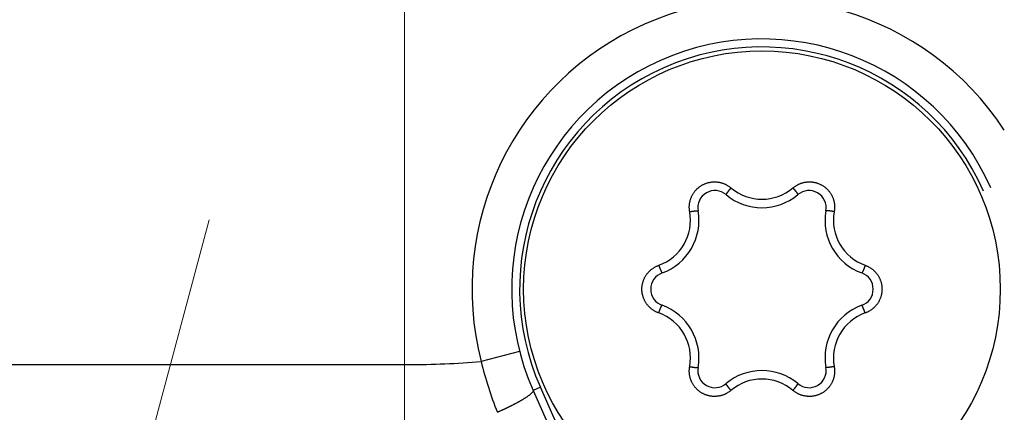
# Model space of a CAD drawing. Header units: millimetres. Extents: x 0 to 1300, y 0 to 891.
# Tile 26 of 141: x 594 to 607, y 267 to 272. Entities that reach past the tile are written whole.
import ezdxf

# ---------------------------------------------------------------- set-up
doc = ezdxf.new("R2010")
doc.units = ezdxf.units.MM
doc.header["$LTSCALE"] = 0.545669
doc.linetypes.add('CENTER', pattern=[50.8, 31.75, -6.35, 6.35, -6.35])
doc.layers.add('NoLayerName_001', color=7, linetype='Continuous')
doc.layers.add('NoLayerName_008', color=7, linetype='Continuous')

# ---------------------------------------------------------------- blocks, each defined once
blk = doc.blocks.new('DIM_0002')
at = {"color": 3, "linetype": 'Continuous', "lineweight": 13}
blk.add_arc((55.593, 56.597), 55.593, 345, 255, dxfattribs=at)

msp = doc.modelspace()

# ---------------------------------------------------------------- linework, layer by layer
at = {"layer": 'NoLayerName_001', "color": 4, "linetype": 'CENTER', "lineweight": 13}
msp.add_line((599.10164849, 300.95751471), (599.10164849, 250.86344254), dxfattribs=at)
at = {"layer": 'NoLayerName_001', "color": 2, "linetype": 'CENTER', "lineweight": 13}
msp.add_line((599.10164849, 284.83674478), (599.10164849, 257.05185674), dxfattribs=at)
at = {"layer": 'NoLayerName_001', "color": 60, "linetype": 'CENTER', "lineweight": 13}
msp.add_line((592.15887493, 252.51005266), (600.28916259, 282.85269931), dxfattribs=at)
at = {"layer": 'NoLayerName_001', "color": 60, "linetype": 'Continuous', "lineweight": 25}
for p, q in [((600.55152211, 267.58392527), (600.06737506, 267.45901875)), ((600.81280947, 267.13597727), (600.72137213, 267.09549009)), ((601.62501412, 265.3016724), (600.81280947, 267.13597727)), ((600.72137213, 267.09549009), (601.53357677, 265.26118522))]:
    msp.add_line(p, q, dxfattribs=at)
msp.add_circle((603.60164849, 268.37083634), 3, dxfattribs=at)
for centre, radius, start, end in [((599.15164849, 278.42083634), 14, 270, 90), ((603.60164849, 268.37083634), 3.64998976, 33.299742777, 194.466448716), ((603.60164849, 268.37083634), 3.15, 23.883095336, 203.883095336), ((603.60164849, 268.37083634), 3.04999923, 23.883095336, 203.883095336), ((603.01001329, 269.39557857), 0.2167296, 49.806134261, 190.193865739), ((603.60187979, 270.10576172), 0.60281503, 229.673131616, 310.326114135), ((604.19328369, 269.39557857), 0.2167296, 349.806134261, 130.193865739), ((603.60164849, 270.09583634), 0.7, 229.806134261, 310.193865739), ((602.09967966, 269.23799845), 0.60218715, 289.652894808, 10.347105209), ((602.10775467, 269.23333634), 0.7, 289.806134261, 10.193865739), ((605.09554231, 269.23333634), 0.7, 169.806134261, 250.193865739), ((605.10361757, 269.23799859), 0.60218749, 169.652912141, 250.347087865), ((602.41837809, 268.37083634), 0.2167296, 109.806134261, 250.193865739), ((604.78491889, 268.37083634), 0.2167296, 289.806134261, 70.193865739), ((602.10775467, 267.50833634), 0.7, 349.806134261, 70.193865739), ((605.09554231, 267.50833634), 0.7, 109.806134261, 190.193865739), ((602.09967931, 267.50367403), 0.60218749, 349.652919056, 70.34708095), ((605.10361723, 267.50367429), 0.60218715, 109.652887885, 190.347112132), ((599.15164849, 278.42083634), 11, 270, 274.77527807), ((604.43683369, 268.50018443), 4.49179192, 193.402652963, 201.971231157), ((603.01001329, 267.34609412), 0.2167296, 169.806134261, 310.193865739), ((604.19328369, 267.34609412), 0.2167296, 229.806134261, 10.193865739), ((603.60164849, 266.64583634), 0.7, 49.806134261, 130.193865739), ((603.60141719, 266.63591096), 0.60281503, 49.673131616, 130.326114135)]:
    msp.add_arc(centre, radius, start, end, dxfattribs=at)
for points, knots in [([(602.69209347, 269.3461615), (602.69129032, 269.35130042), (602.68949785, 269.36156094), (602.6879177, 269.37712013), (602.68699951, 269.39274563), (602.68686569, 269.40841325), (602.68748673, 269.42407374), (602.6888735, 269.43968483), (602.69102797, 269.45520368), (602.69394302, 269.47059166), (602.69760729, 269.48581349), (602.70201068, 269.50083466), (602.70714289, 269.51562065), (602.7129934, 269.53013705), (602.71955268, 269.54434842), (602.72680474, 269.55822105), (602.73472826, 269.57172338), (602.74330298, 269.5848231), (602.7525084, 269.59748797), (602.76232393, 269.60968584), (602.77272966, 269.62138394), (602.78370257, 269.63255157), (602.79521192, 269.64316564), (602.80722836, 269.65320222), (602.81972226, 269.66263762), (602.83266405, 269.67144807), (602.84602421, 269.67960978), (602.85977277, 269.6870988), (602.87387393, 269.69390124), (602.88829235, 269.70000332), (602.90299266, 269.70539127), (602.91793953, 269.71005119), (602.93309756, 269.71396955), (602.94843137, 269.71713127), (602.96390281, 269.71953194), (602.97947367, 269.72117134), (602.99510553, 269.72204554), (603.01076153, 269.72216156), (603.02639882, 269.72148603), (603.04199736, 269.72013612), (603.05230122, 269.71849072), (603.05746477, 269.71776123)], [0, 0, 0, 0, 0.01560390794, 0.03123476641, 0.04688561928, 0.06254921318, 0.07821836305, 0.0938863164, 0.10954769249, 0.12520241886, 0.14085234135, 0.15649894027, 0.17214356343, 0.18778767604, 0.20343305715, 0.21908071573, 0.23473025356, 0.25038088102, 0.26603173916, 0.28168218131, 0.29733205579, 0.31298187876, 0.3286320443, 0.34428244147, 0.35993271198, 0.37558252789, 0.39123186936, 0.4068812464, 0.42253113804, 0.43818148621, 0.45383193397, 0.46948210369, 0.48513187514, 0.50078164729, 0.51643197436, 0.53208275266, 0.5477333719, 0.5633829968, 0.57903084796, 0.59467652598, 0.61032100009, 0.61032100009, 0.61032100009, 0.61032100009]), ([(603.05746477, 269.71776123), (603.06258652, 269.71677951), (603.0728684, 269.71499896), (603.08806594, 269.71122968), (603.1030848, 269.70681351), (603.11786818, 269.70163982), (603.13238555, 269.69574796), (603.14659829, 269.68914256), (603.16047088, 269.68184946), (603.17397223, 269.67389892), (603.18704517, 269.66529053), (603.19973001, 269.65614252), (603.20772057, 269.64946086), (603.21176978, 269.64619622)], [0, 0, 0, 0, 0.01564495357, 0.03129178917, 0.04694183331, 0.0625965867, 0.07825795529, 0.0939259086, 0.10959512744, 0.12525889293, 0.14090999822, 0.15654111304, 0.17214514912, 0.17214514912, 0.17214514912, 0.17214514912]), ([(603.9915273, 269.64619654), (603.99557587, 269.64946185), (604.00356476, 269.65614522), (604.01624924, 269.66529333), (604.0293225, 269.67390085), (604.04282477, 269.68184971), (604.05669843, 269.68914103), (604.07091218, 269.69574443), (604.08542974, 269.70163694), (604.10021407, 269.70680539), (604.11522897, 269.71124201), (604.13043952, 269.71493834), (604.14581069, 269.71788607), (604.16130744, 269.72007716), (604.17689437, 269.7215022), (604.19253431, 269.72215805), (604.20818931, 269.7220474), (604.22382126, 269.72117162), (604.239392, 269.71953235), (604.2548634, 269.71713132), (604.27019714, 269.7139694), (604.2853551, 269.71005101), (604.30030189, 269.70539121), (604.31500209, 269.70000345), (604.32942037, 269.69390158), (604.34352136, 269.6870993), (604.35726967, 269.6796103), (604.37062955, 269.67144851), (604.38357104, 269.66263792), (604.39606462, 269.65320234), (604.40808071, 269.64316553), (604.41958967, 269.6325512), (604.43056214, 269.62138327), (604.44096741, 269.60968488), (604.45078241, 269.59748676), (604.45998782, 269.5848219), (604.46856088, 269.57172157), (604.4764892, 269.55822122), (604.48372232, 269.54434125), (604.49035165, 269.53015757), (604.49407765, 269.52041141), (604.49602722, 269.51557489)], [0, 0, 0, 0, 0.01560377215, 0.03123454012, 0.04688539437, 0.06254909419, 0.07821843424, 0.09388660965, 0.10954815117, 0.12520294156, 0.14085285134, 0.1564993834, 0.17214390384, 0.18778789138, 0.20343313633, 0.21908066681, 0.23473008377, 0.25038059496, 0.26603134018, 0.28168167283, 0.29733144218, 0.31298116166, 0.32863121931, 0.34428149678, 0.3599316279, 0.37558127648, 0.39123041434, 0.40687955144, 0.42252919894, 0.43817932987, 0.45382960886, 0.4694796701, 0.48512939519, 0.50077917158, 0.51642951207, 0.53208026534, 0.54773078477, 0.56338021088, 0.5790277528, 0.59467301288, 0.61031701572, 0.61031701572, 0.61031701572, 0.61031701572]), ([(603.21176964, 269.64619668), (603.21093919, 269.64521827), (603.20927615, 269.64326325), (603.2067944, 269.64031984), (603.20432032, 269.63736999), (603.20185528, 269.63441258), (603.19939893, 269.63144798), (603.19695132, 269.62847618), (603.19451274, 269.62549698), (603.19208359, 269.62251007), (603.18966423, 269.61951516), (603.18765659, 269.6170125), (603.18605576, 269.61500608), (603.18485783, 269.61349908), (603.18366269, 269.61198984), (603.18247044, 269.61047833), (603.18128117, 269.6089645), (603.18009498, 269.60744831), (603.17891196, 269.60592972), (603.1777322, 269.60440868), (603.1765558, 269.60288516), (603.17538285, 269.6013591), (603.17421342, 269.59983045), (603.17304777, 269.59829899), (603.17188614, 269.59676444), (603.17072879, 269.59522655), (603.16957595, 269.59368506), (603.16842789, 269.59213971), (603.16728483, 269.59059023), (603.16614705, 269.58903637), (603.16501481, 269.58747796), (603.16388871, 269.58591483), (603.16276958, 269.58434682), (603.16165825, 269.58277387), (603.1605556, 269.58119589), (603.15946242, 269.57961284), (603.1583797, 269.57802449), (603.1573073, 269.57643069), (603.15624937, 269.5748275), (603.15520554, 269.57321291), (603.15453243, 269.57212118), (603.15419261, 269.57157658)], [0, 0, 0, 0, 0.003849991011, 0.0077000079, 0.011550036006, 0.01540006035, 0.019250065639, 0.023100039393, 0.026949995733, 0.030799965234, 0.034649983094, 0.03850008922, 0.040425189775, 0.042350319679, 0.044275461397, 0.046200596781, 0.048125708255, 0.050050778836, 0.051975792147, 0.053900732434, 0.055825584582, 0.057750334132, 0.059674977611, 0.061599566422, 0.063524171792, 0.065448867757, 0.067373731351, 0.069298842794, 0.071224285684, 0.073150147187, 0.07507649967, 0.077003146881, 0.07892969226, 0.080855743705, 0.082780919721, 0.084704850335, 0.086627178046, 0.088547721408, 0.090467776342, 0.092389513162, 0.094315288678, 0.094315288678, 0.094315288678, 0.094315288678]), ([(603.9915273, 269.64619654), (603.99235777, 269.64521812), (603.99402084, 269.64326307), (603.99650263, 269.64031962), (603.99897676, 269.63736973), (604.00144185, 269.63441227), (604.00389825, 269.63144762), (604.0063459, 269.62847577), (604.00878453, 269.62549653), (604.01121373, 269.62250958), (604.01363313, 269.61951462), (604.01564081, 269.61701192), (604.01724167, 269.61500547), (604.01843962, 269.61349845), (604.01963478, 269.61198919), (604.02082706, 269.61047765), (604.02201635, 269.6089638), (604.02320256, 269.60744759), (604.02438561, 269.60592897), (604.02556539, 269.60440791), (604.02674181, 269.60288437), (604.02791478, 269.60135828), (604.02908423, 269.59982961), (604.03024991, 269.59829812), (604.03141156, 269.59676355), (604.03256893, 269.59522564), (604.03372179, 269.59368413), (604.03486988, 269.59213875), (604.03601295, 269.59058925), (604.03715076, 269.58903536), (604.03828302, 269.58747693), (604.03940914, 269.58591377), (604.0405283, 269.58434574), (604.04163964, 269.58277276), (604.04274232, 269.58119476), (604.04383552, 269.57961169), (604.04491826, 269.57802331), (604.04599068, 269.57642949), (604.04704864, 269.57482628), (604.04809249, 269.57321166), (604.04876562, 269.57211992), (604.04910544, 269.57157531)], [0, 0, 0, 0, 0.003850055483, 0.007700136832, 0.011550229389, 0.01540031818, 0.019250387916, 0.023100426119, 0.026950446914, 0.030800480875, 0.0346505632, 0.038500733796, 0.040425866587, 0.042351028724, 0.044276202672, 0.04620137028, 0.048126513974, 0.050051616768, 0.051976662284, 0.053901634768, 0.055826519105, 0.057751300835, 0.059675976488, 0.061600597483, 0.06352523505, 0.065449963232, 0.067374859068, 0.069300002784, 0.071225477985, 0.07315137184, 0.07507775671, 0.077004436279, 0.078931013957, 0.080857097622, 0.08278230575, 0.084706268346, 0.086628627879, 0.08854920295, 0.090469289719, 0.092391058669, 0.094316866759, 0.094316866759, 0.094316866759, 0.094316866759]), ([(603.15419261, 269.57157658), (603.1538608, 269.57102448), (603.15318738, 269.56992228), (603.15222683, 269.56824137), (603.15129073, 269.56654051), (603.15052829, 269.56480098), (603.14957941, 269.56305914), (603.1498592, 269.56176177), (603.14988543, 269.56113084)], [0, 0, 0, 0, 0.001932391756, 0.003873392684, 0.005813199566, 0.007735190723, 0.009629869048, 0.011524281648, 0.011524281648, 0.011524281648, 0.011524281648]), ([(604.04910544, 269.57157531), (604.04943726, 269.57102321), (604.0501107, 269.56992098), (604.05107127, 269.56824005), (604.05200739, 269.56653916), (604.05276985, 269.56479961), (604.05371876, 269.56305775), (604.05343898, 269.56176036), (604.05341276, 269.56112942)], [0, 0, 0, 0, 0.001932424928, 0.003873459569, 0.00581329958, 0.007735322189, 0.009630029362, 0.01152447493, 0.01152447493, 0.01152447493, 0.01152447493]), ([(604.49602722, 269.51557489), (604.4977374, 269.51064844), (604.50133535, 269.50085369), (604.50566841, 269.4858075), (604.5093523, 269.47059261), (604.51226304, 269.45520295), (604.51441981, 269.43968465), (604.51580731, 269.42407344), (604.51642956, 269.40841297), (604.51629671, 269.39274532), (604.51537924, 269.37711983), (604.51379947, 269.36156068), (604.51200668, 269.35130029), (604.51120345, 269.34616143)], [0, 0, 0, 0, 0.01564453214, 0.03129106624, 0.04694095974, 0.06259570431, 0.07825715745, 0.09392521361, 0.10959443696, 0.12525804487, 0.14090884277, 0.15653958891, 0.17214336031, 0.17214336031, 0.17214336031, 0.17214336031]), ([(602.69209347, 269.3461615), (602.69335602, 269.34639148), (602.69588064, 269.34685421), (602.69967058, 269.34753177), (602.70346227, 269.34819946), (602.70725599, 269.34885554), (602.71105159, 269.3495005), (602.71484905, 269.35013429), (602.71864841, 269.35075657), (602.72244973, 269.35136683), (602.72625308, 269.3519646), (602.72942427, 269.35245193), (602.7319623, 269.35283509), (602.73386637, 269.35311902), (602.73577098, 269.35339942), (602.73767611, 269.35367619), (602.73958176, 269.35394921), (602.74148792, 269.35421839), (602.74339457, 269.35448362), (602.74530171, 269.35474481), (602.74720932, 269.35500184), (602.7491174, 269.35525461), (602.75102597, 269.35550304), (602.75293509, 269.35574679), (602.75484486, 269.35598552), (602.75675539, 269.35621887), (602.75866677, 269.35644651), (602.76057912, 269.35666809), (602.76249254, 269.35688327), (602.76440712, 269.35709168), (602.76632286, 269.35729303), (602.76823963, 269.35748669), (602.77015713, 269.35767189), (602.77207501, 269.35784785), (602.77399291, 269.35801378), (602.77591046, 269.35816898), (602.77782738, 269.35831247), (602.77974385, 269.35844429), (602.78166122, 269.3585589), (602.78358141, 269.35865558), (602.78486343, 269.35869265), (602.78550498, 269.35871464)], [0, 0, 0, 0, 0.003849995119, 0.007700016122, 0.011550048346, 0.01540007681, 0.01925008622, 0.023100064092, 0.026950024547, 0.030799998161, 0.034650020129, 0.038500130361, 0.040425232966, 0.042350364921, 0.044275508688, 0.046200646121, 0.048125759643, 0.050050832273, 0.051975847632, 0.053900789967, 0.055825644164, 0.057750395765, 0.059675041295, 0.061599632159, 0.063524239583, 0.065448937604, 0.067373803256, 0.069298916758, 0.071224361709, 0.073150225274, 0.075076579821, 0.077003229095, 0.078929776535, 0.08085583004, 0.082781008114, 0.084704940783, 0.086627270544, 0.088547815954, 0.090467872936, 0.092389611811, 0.09431538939, 0.09431538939, 0.09431538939, 0.09431538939]), ([(602.78550498, 269.35871464), (602.78614901, 269.35872595), (602.78744027, 269.35875805), (602.78937625, 269.35874946), (602.7913173, 269.35870971), (602.79320499, 269.35850024), (602.79518792, 269.35845107), (602.79617157, 269.35756008), (602.79670486, 269.3572219)], [0, 0, 0, 0, 0.001932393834, 0.003873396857, 0.005813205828, 0.007735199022, 0.009629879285, 0.011524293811, 0.011524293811, 0.011524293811, 0.011524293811]), ([(604.41779201, 269.35871464), (604.41714798, 269.35872595), (604.41585672, 269.35875805), (604.41392074, 269.35874945), (604.4119797, 269.35870971), (604.410092, 269.35850023), (604.40810908, 269.35845107), (604.40712542, 269.35756008), (604.40659214, 269.3572219)], [0, 0, 0, 0, 0.001932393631, 0.003873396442, 0.005813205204, 0.007735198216, 0.009629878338, 0.011524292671, 0.011524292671, 0.011524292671, 0.011524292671]), ([(604.51120352, 269.3461615), (604.50994096, 269.34639148), (604.50741634, 269.34685421), (604.5036264, 269.34753177), (604.49983471, 269.34819946), (604.496041, 269.34885554), (604.49224539, 269.3495005), (604.48844793, 269.35013429), (604.48464858, 269.35075657), (604.48084726, 269.35136682), (604.47704391, 269.35196459), (604.47387271, 269.35245193), (604.47133469, 269.35283508), (604.46943062, 269.35311902), (604.46752601, 269.35339942), (604.46562087, 269.35367619), (604.46371522, 269.35394921), (604.46180907, 269.35421839), (604.45990242, 269.35448362), (604.45799528, 269.35474481), (604.45608767, 269.35500184), (604.45417959, 269.35525461), (604.45227102, 269.35550304), (604.4503619, 269.35574679), (604.44845213, 269.35598552), (604.4465416, 269.35621887), (604.44463022, 269.35644651), (604.44271787, 269.35666809), (604.44080445, 269.35688327), (604.43888987, 269.35709168), (604.43697413, 269.35729303), (604.43505736, 269.35748669), (604.43313986, 269.35767189), (604.43122198, 269.35784784), (604.42930408, 269.35801378), (604.42738653, 269.35816898), (604.42546961, 269.35831246), (604.42355314, 269.35844429), (604.42163577, 269.3585589), (604.41971558, 269.35865558), (604.41843356, 269.35869265), (604.41779201, 269.35871464)], [0, 0, 0, 0, 0.003849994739, 0.007700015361, 0.011550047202, 0.015400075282, 0.019250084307, 0.023100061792, 0.026950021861, 0.030799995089, 0.034650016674, 0.038500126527, 0.040425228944, 0.042350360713, 0.044275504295, 0.046200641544, 0.048125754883, 0.050050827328, 0.051975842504, 0.053900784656, 0.055825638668, 0.057750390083, 0.059675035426, 0.061599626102, 0.063524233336, 0.065448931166, 0.067373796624, 0.069298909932, 0.071224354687, 0.073150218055, 0.075076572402, 0.077003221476, 0.078929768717, 0.080855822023, 0.082780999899, 0.084704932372, 0.086627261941, 0.088547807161, 0.090467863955, 0.092389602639, 0.094315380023, 0.094315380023, 0.094315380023, 0.094315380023]), ([(602.16308133, 268.57302704), (602.1664928, 268.57697126), (602.17317655, 268.58498446), (602.18404094, 268.59625974), (602.19537606, 268.60705705), (602.20724913, 268.61727203), (602.2196106, 268.62689825), (602.23243716, 268.6359046), (602.24568898, 268.64427283), (602.25932448, 268.65199083), (602.27331567, 268.65900849), (602.28758044, 268.66541969), (602.29736259, 268.66899761), (602.30221462, 268.67087152)], [0, 0, 0, 0, 0.01564464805, 0.03129129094, 0.0469412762, 0.06259608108, 0.07825754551, 0.09392558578, 0.10959481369, 0.12525847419, 0.14090938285, 0.15654029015, 0.17214424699, 0.17214424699, 0.17214424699, 0.17214424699]), ([(602.30221462, 268.67087152), (602.30264672, 268.66966312), (602.3035083, 268.66724537), (602.30481649, 268.66362442), (602.30613409, 268.66000687), (602.30746277, 268.65639337), (602.30880201, 268.65278381), (602.31015187, 268.64917821), (602.31151264, 268.64557674), (602.3128848, 268.64197957), (602.31426879, 268.63838689), (602.31543234, 268.63539689), (602.31636953, 268.63300732), (602.31707567, 268.63121637), (602.31778514, 268.62942673), (602.31849802, 268.62763846), (602.3192144, 268.6258516), (602.31993437, 268.62406624), (602.32065799, 268.62228241), (602.32138537, 268.62050019), (602.32211658, 268.61871963), (602.32285171, 268.6169408), (602.32359085, 268.61516372), (602.32433431, 268.6133885), (602.32508246, 268.61161523), (602.32583563, 268.60984398), (602.32659418, 268.60807486), (602.32735846, 268.60630792), (602.32812882, 268.60454327), (602.32890562, 268.60278098), (602.32968912, 268.60102123), (602.33047978, 268.59926443), (602.33127815, 268.59751123), (602.33208471, 268.59576232), (602.33289995, 268.5940184), (602.33372432, 268.59228015), (602.33455852, 268.59054831), (602.33540259, 268.58882269), (602.33626202, 268.5871049), (602.33713839, 268.58539362), (602.3377473, 268.58426482), (602.33804903, 268.58369823)], [0, 0, 0, 0, 0.003849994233, 0.00770001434, 0.01155004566, 0.015400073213, 0.019250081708, 0.023100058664, 0.0269500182, 0.030799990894, 0.03465001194, 0.038500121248, 0.040425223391, 0.042350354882, 0.044275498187, 0.046200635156, 0.048125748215, 0.050050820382, 0.051975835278, 0.053900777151, 0.055825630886, 0.057750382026, 0.059675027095, 0.061599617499, 0.063524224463, 0.065448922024, 0.067373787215, 0.069298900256, 0.071224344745, 0.073150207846, 0.075076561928, 0.077003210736, 0.078929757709, 0.080855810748, 0.082780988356, 0.084704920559, 0.086627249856, 0.088547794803, 0.090467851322, 0.092389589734, 0.094315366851, 0.094315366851, 0.094315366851, 0.094315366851]), ([(604.90108235, 268.67087152), (604.90065024, 268.66966312), (604.89978867, 268.66724536), (604.89848048, 268.6636244), (604.89716287, 268.66000684), (604.89583419, 268.65639334), (604.89449494, 268.65278376), (604.89314509, 268.64917816), (604.89178432, 268.64557668), (604.89041215, 268.6419795), (604.88902816, 268.63838681), (604.8878646, 268.6353968), (604.88692741, 268.63300723), (604.88622127, 268.63121628), (604.8855118, 268.62942663), (604.88479892, 268.62763835), (604.88408253, 268.6258515), (604.88336257, 268.62406612), (604.88263894, 268.62228229), (604.88191156, 268.62050007), (604.88118035, 268.61871951), (604.88044522, 268.61694067), (604.87970608, 268.61516359), (604.87896262, 268.61338836), (604.87821447, 268.61161509), (604.8774613, 268.60984384), (604.87670275, 268.60807471), (604.87593846, 268.60630777), (604.8751681, 268.60454311), (604.8743913, 268.60278082), (604.8736078, 268.60102106), (604.87281714, 268.59926426), (604.87201877, 268.59751106), (604.87121221, 268.59576214), (604.87039697, 268.59401822), (604.86957259, 268.59227996), (604.86873839, 268.59054812), (604.86789432, 268.58882249), (604.86703489, 268.5871047), (604.86615852, 268.58539341), (604.86554961, 268.58426461), (604.86524788, 268.58369802)], [0, 0, 0, 0, 0.003850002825, 0.007700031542, 0.011550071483, 0.015400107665, 0.019250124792, 0.023100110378, 0.026950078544, 0.030800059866, 0.034650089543, 0.038500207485, 0.040425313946, 0.042350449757, 0.044275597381, 0.046200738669, 0.048125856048, 0.050050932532, 0.051975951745, 0.053900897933, 0.055825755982, 0.057750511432, 0.05967516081, 0.061599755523, 0.063524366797, 0.06544906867, 0.067373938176, 0.069299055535, 0.071224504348, 0.07315037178, 0.075076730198, 0.077003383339, 0.078929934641, 0.080855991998, 0.082781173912, 0.084705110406, 0.086627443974, 0.088547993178, 0.090468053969, 0.092389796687, 0.094315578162, 0.094315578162, 0.094315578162, 0.094315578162]), ([(604.90108235, 268.67087152), (604.90593446, 268.66899782), (604.91571683, 268.66542045), (604.92998169, 268.65900931), (604.9439729, 268.65199144), (604.95760834, 268.64427295), (604.97086018, 268.6359042), (604.98368642, 268.62689704), (604.99604905, 268.61727131), (605.00791805, 268.60705246), (605.01926856, 268.59626792), (605.03007572, 268.5849437), (605.04031477, 268.57310594), (605.04996115, 268.56078094), (605.05898895, 268.54799464), (605.06737682, 268.53477761), (605.07510819, 268.52116416), (605.08216525, 268.50718803), (605.08853039, 268.49288312), (605.09418612, 268.47828339), (605.09911413, 268.4634225), (605.1032991, 268.44833567), (605.1067364, 268.43306109), (605.10942004, 268.41763613), (605.11134438, 268.40209831), (605.11250362, 268.38648513), (605.11289204, 268.37083404), (605.11250374, 268.35518297), (605.11134443, 268.33956984), (605.10941999, 268.32403211), (605.10673623, 268.30860726), (605.10329884, 268.29333281), (605.09911388, 268.27824612), (605.09418602, 268.26338536), (605.08853017, 268.24878591), (605.08216523, 268.23448103), (605.0751069, 268.22050606), (605.06737965, 268.20688949), (605.05897591, 268.19368524), (605.05000713, 268.1808521), (605.04342949, 268.17275227), (605.04021565, 268.16864564)], [0, 0, 0, 0, 0.01560395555, 0.03123489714, 0.04688591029, 0.06254976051, 0.07821925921, 0.09388762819, 0.10954942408, 0.12520450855, 0.14085472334, 0.15650155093, 0.17214634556, 0.18779058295, 0.20343606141, 0.21908383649, 0.23473352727, 0.25038434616, 0.26603542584, 0.28168610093, 0.29733619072, 0.31298618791, 0.32863649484, 0.34428700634, 0.35993736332, 0.37558723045, 0.39123657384, 0.4068858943, 0.42253570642, 0.43818598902, 0.45383641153, 0.46948661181, 0.48513647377, 0.50078638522, 0.51643685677, 0.53208773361, 0.54773836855, 0.56338790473, 0.57903555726, 0.5946809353, 0.61032505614, 0.61032505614, 0.61032505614, 0.61032505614]), ([(602.30221463, 268.07080117), (602.29736252, 268.07267487), (602.28758016, 268.07625224), (602.27331529, 268.08266337), (602.25932408, 268.08968125), (602.24568864, 268.09739973), (602.23243681, 268.10576848), (602.21961056, 268.11477565), (602.20724794, 268.12440137), (602.19537893, 268.13462023), (602.18402842, 268.14540476), (602.17322126, 268.15672898), (602.16298222, 268.16856674), (602.15333583, 268.18089174), (602.14430803, 268.19367805), (602.13592016, 268.20689507), (602.12818879, 268.22050852), (602.12113174, 268.23448466), (602.11476659, 268.24878956), (602.10911087, 268.26338929), (602.10418286, 268.27825018), (602.09999788, 268.29333701), (602.09656058, 268.3086116), (602.09387694, 268.32403656), (602.09195261, 268.33957437), (602.09079336, 268.35518756), (602.09040494, 268.37083864), (602.09079325, 268.38648972), (602.09195255, 268.40210285), (602.09387699, 268.41764058), (602.09656076, 268.43306542), (602.09999815, 268.44833988), (602.1041831, 268.46342656), (602.10911096, 268.47828733), (602.11476681, 268.49288677), (602.12113175, 268.50719166), (602.12819008, 268.52116662), (602.13591733, 268.5347832), (602.14432108, 268.54798744), (602.15328985, 268.56082059), (602.15986749, 268.56892041), (602.16308133, 268.57302704)], [0, 0, 0, 0, 0.01560395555, 0.03123489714, 0.04688591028, 0.0625497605, 0.07821925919, 0.09388762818, 0.10954942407, 0.12520450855, 0.14085472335, 0.15650155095, 0.1721463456, 0.187790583, 0.20343606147, 0.21908383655, 0.23473352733, 0.25038434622, 0.26603542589, 0.28168610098, 0.29733619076, 0.31298618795, 0.32863649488, 0.34428700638, 0.35993736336, 0.37558723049, 0.39123657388, 0.40688589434, 0.42253570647, 0.43818598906, 0.45383641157, 0.46948661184, 0.48513647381, 0.50078638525, 0.51643685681, 0.53208773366, 0.54773836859, 0.56338790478, 0.57903555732, 0.59468093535, 0.61032505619, 0.61032505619, 0.61032505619, 0.61032505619]), ([(602.33804903, 268.58369823), (602.33836125, 268.58313482), (602.33897908, 268.58200052), (602.33995451, 268.5803282), (602.34095945, 268.57866708), (602.34208471, 268.57713703), (602.34311875, 268.57544435), (602.3443822, 268.57503797), (602.34494172, 268.57474522)], [0, 0, 0, 0, 0.001932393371, 0.003873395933, 0.00581320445, 0.007735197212, 0.009629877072, 0.011524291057, 0.011524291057, 0.011524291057, 0.011524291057]), ([(604.86524788, 268.58369802), (604.86493566, 268.58313462), (604.86431783, 268.5820003), (604.86334239, 268.58032798), (604.86233745, 268.57866686), (604.86121219, 268.5771368), (604.86017815, 268.57544412), (604.8589147, 268.57503774), (604.85835518, 268.57474499)], [0, 0, 0, 0, 0.001932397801, 0.003873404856, 0.005813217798, 0.007735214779, 0.009629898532, 0.011524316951, 0.011524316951, 0.011524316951, 0.011524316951]), ([(602.30221463, 268.07080117), (602.30264674, 268.07200957), (602.30350831, 268.07442732), (602.30481651, 268.07804829), (602.30613411, 268.08166584), (602.30746279, 268.08527935), (602.30880204, 268.08888892), (602.3101519, 268.09249453), (602.31151267, 268.09609601), (602.31288483, 268.09969318), (602.31426883, 268.10328588), (602.31543238, 268.10627588), (602.31636957, 268.10866546), (602.31707571, 268.11045641), (602.31778518, 268.11224605), (602.31849807, 268.11403433), (602.31921445, 268.11582119), (602.31993441, 268.11760656), (602.32065804, 268.11939039), (602.32138542, 268.12117261), (602.32211663, 268.12295317), (602.32285176, 268.12473201), (602.3235909, 268.1265091), (602.32433436, 268.12828432), (602.32508251, 268.1300576), (602.32583568, 268.13182885), (602.32659424, 268.13359798), (602.32735852, 268.13536492), (602.32812888, 268.13712958), (602.32890568, 268.13889186), (602.32968918, 268.14065162), (602.33047985, 268.14240842), (602.33127822, 268.14416163), (602.33208477, 268.14591054), (602.33290002, 268.14765447), (602.33372439, 268.14939272), (602.33455859, 268.15112456), (602.33540266, 268.15285019), (602.33626209, 268.15456799), (602.33713846, 268.15627927), (602.33774737, 268.15740807), (602.3380491, 268.15797467)], [0, 0, 0, 0, 0.003850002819, 0.00770003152, 0.011550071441, 0.015400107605, 0.019250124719, 0.023100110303, 0.026950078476, 0.030800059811, 0.034650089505, 0.038500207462, 0.04042531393, 0.042350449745, 0.044275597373, 0.046200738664, 0.048125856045, 0.05005093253, 0.051975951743, 0.05390089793, 0.055825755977, 0.057750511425, 0.059675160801, 0.061599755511, 0.063524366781, 0.065449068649, 0.06737393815, 0.069299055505, 0.071224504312, 0.073150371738, 0.075076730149, 0.077003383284, 0.07892993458, 0.080855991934, 0.082781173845, 0.08470511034, 0.086627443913, 0.088547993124, 0.090468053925, 0.09238979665, 0.094315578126, 0.094315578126, 0.094315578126, 0.094315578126]), ([(602.3380491, 268.15797467), (602.33836133, 268.15853807), (602.33897916, 268.15967238), (602.33995459, 268.1613447), (602.34095953, 268.16300582), (602.34208479, 268.16453588), (602.34311883, 268.16622857), (602.34438228, 268.16663495), (602.3449418, 268.16692769)], [0, 0, 0, 0, 0.001932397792, 0.003873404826, 0.005813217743, 0.007735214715, 0.009629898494, 0.01152431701, 0.01152431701, 0.01152431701, 0.01152431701]), ([(604.86524796, 268.15797446), (604.86493573, 268.15853786), (604.8643179, 268.15967217), (604.86334247, 268.16134448), (604.86233753, 268.1630056), (604.86121227, 268.16453565), (604.86017823, 268.16622834), (604.85891478, 268.16663472), (604.85835527, 268.16692746)], [0, 0, 0, 0, 0.001932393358, 0.003873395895, 0.005813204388, 0.00773519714, 0.009629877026, 0.011524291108, 0.011524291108, 0.011524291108, 0.011524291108]), ([(604.90108237, 268.07080116), (604.90065026, 268.07200956), (604.89978869, 268.07442731), (604.8984805, 268.07804827), (604.89716289, 268.08166581), (604.89583422, 268.08527931), (604.89449497, 268.08888888), (604.89314512, 268.09249447), (604.89178435, 268.09609595), (604.89041218, 268.09969311), (604.88902819, 268.1032858), (604.88786464, 268.1062758), (604.88692745, 268.10866537), (604.88622131, 268.11045631), (604.88551184, 268.11224595), (604.88479896, 268.11403423), (604.88408258, 268.11582108), (604.88336262, 268.11760645), (604.88263899, 268.11939027), (604.88191161, 268.12117249), (604.8811804, 268.12295305), (604.88044527, 268.12473188), (604.87970613, 268.12650896), (604.87896267, 268.12828418), (604.87821453, 268.13005746), (604.87746135, 268.1318287), (604.8767028, 268.13359783), (604.87593852, 268.13536476), (604.87516816, 268.13712942), (604.87439136, 268.1388917), (604.87360786, 268.14065145), (604.8728172, 268.14240825), (604.87201883, 268.14416145), (604.87121228, 268.14591037), (604.87039703, 268.14765428), (604.86957266, 268.14939253), (604.86873846, 268.15112437), (604.86789439, 268.15285), (604.86703496, 268.15456779), (604.86615859, 268.15627907), (604.86554969, 268.15740787), (604.86524796, 268.15797446)], [0, 0, 0, 0, 0.003849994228, 0.007700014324, 0.01155004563, 0.015400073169, 0.019250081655, 0.023100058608, 0.02695001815, 0.030799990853, 0.034650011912, 0.038500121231, 0.040425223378, 0.042350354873, 0.044275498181, 0.046200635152, 0.048125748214, 0.050050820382, 0.05197583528, 0.053900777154, 0.055825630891, 0.057750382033, 0.059675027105, 0.061599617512, 0.063524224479, 0.065448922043, 0.067373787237, 0.06929890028, 0.07122434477, 0.073150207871, 0.075076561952, 0.077003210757, 0.078929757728, 0.080855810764, 0.082780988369, 0.084704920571, 0.086627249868, 0.088547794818, 0.09046785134, 0.092389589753, 0.094315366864, 0.094315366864, 0.094315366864, 0.094315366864]), ([(605.04021565, 268.16864564), (605.03680419, 268.16470142), (605.03012043, 268.15668822), (605.01925604, 268.14541295), (605.00792093, 268.13461564), (604.99604785, 268.12440066), (604.98368638, 268.11477443), (604.97085982, 268.10576809), (604.95760801, 268.09739985), (604.9439725, 268.08968186), (604.92998131, 268.0826642), (604.91571654, 268.07625299), (604.90593439, 268.07267507), (604.90108236, 268.07080116)], [0, 0, 0, 0, 0.01564464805, 0.03129129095, 0.04694127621, 0.0625960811, 0.07825754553, 0.09392558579, 0.10959481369, 0.12525847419, 0.14090938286, 0.15654029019, 0.17214424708, 0.17214424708, 0.17214424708, 0.17214424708]), ([(602.70726976, 267.2260978), (602.70555958, 267.23102424), (602.70196163, 267.24081899), (602.69762857, 267.25586519), (602.69394468, 267.27108008), (602.69103394, 267.28646973), (602.68887717, 267.30198804), (602.68748967, 267.31759925), (602.68686743, 267.33325972), (602.68700028, 267.34892737), (602.68791775, 267.36455286), (602.68949751, 267.380112), (602.6912903, 267.39037239), (602.69209353, 267.39551125)], [0, 0, 0, 0, 0.01564453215, 0.03129106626, 0.04694095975, 0.06259570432, 0.07825715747, 0.09392521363, 0.10959443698, 0.12525804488, 0.14090884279, 0.15653958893, 0.17214336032, 0.17214336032, 0.17214336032, 0.17214336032]), ([(602.69209347, 267.39551119), (602.69335602, 267.3952812), (602.69588064, 267.39481847), (602.69967058, 267.39414092), (602.70346227, 267.39347323), (602.70725599, 267.39281714), (602.71105159, 267.39217218), (602.71484905, 267.39153839), (602.71864841, 267.39091611), (602.72244972, 267.39030586), (602.72625308, 267.38970809), (602.72942427, 267.38922075), (602.73196229, 267.3888376), (602.73386637, 267.38855366), (602.73577097, 267.38827326), (602.73767611, 267.3879965), (602.73958176, 267.38772347), (602.74148791, 267.38745429), (602.74339457, 267.38718906), (602.7453017, 267.38692788), (602.74720932, 267.38667085), (602.7491174, 267.38641807), (602.75102596, 267.38616964), (602.75293508, 267.38592589), (602.75484485, 267.38568717), (602.75675538, 267.38545381), (602.75866677, 267.38522617), (602.76057912, 267.38500459), (602.76249253, 267.38478942), (602.76440711, 267.384581), (602.76632286, 267.38437966), (602.76823962, 267.38418599), (602.77015712, 267.3840008), (602.772075, 267.38382484), (602.7739929, 267.3836589), (602.77591045, 267.3835037), (602.77782737, 267.38336022), (602.77974384, 267.38322839), (602.78166121, 267.38311379), (602.7835814, 267.38301711), (602.78486342, 267.38298004), (602.78550497, 267.38295805)], [0, 0, 0, 0, 0.00384999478, 0.007700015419, 0.011550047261, 0.015400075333, 0.019250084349, 0.023100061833, 0.026950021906, 0.030799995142, 0.034650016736, 0.038500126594, 0.040425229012, 0.042350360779, 0.044275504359, 0.046200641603, 0.048125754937, 0.050050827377, 0.051975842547, 0.053900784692, 0.055825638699, 0.057750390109, 0.059675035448, 0.061599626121, 0.063524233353, 0.065448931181, 0.067373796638, 0.069298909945, 0.071224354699, 0.073150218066, 0.075076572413, 0.077003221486, 0.078929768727, 0.080855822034, 0.082780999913, 0.084704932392, 0.086627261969, 0.088547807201, 0.090467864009, 0.092389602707, 0.094315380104, 0.094315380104, 0.094315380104, 0.094315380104]), ([(602.78550497, 267.38295805), (602.78614901, 267.38294674), (602.78744026, 267.38291464), (602.78937624, 267.38292323), (602.79131729, 267.38296298), (602.79320498, 267.38317245), (602.79518791, 267.38322162), (602.79617156, 267.38411261), (602.79670485, 267.38445079)], [0, 0, 0, 0, 0.001932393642, 0.00387339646, 0.005813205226, 0.007735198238, 0.009629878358, 0.011524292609, 0.011524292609, 0.011524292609, 0.011524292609]), ([(604.51120352, 267.39551119), (604.51200666, 267.39037227), (604.51379914, 267.38011174), (604.51537928, 267.36455255), (604.51629747, 267.34892705), (604.51643129, 267.33325943), (604.51581026, 267.31759895), (604.51442348, 267.30198786), (604.51226901, 267.286469), (604.50935397, 267.27108103), (604.50568969, 267.25585919), (604.5012863, 267.24083802), (604.49615409, 267.22605203), (604.49030358, 267.21153564), (604.48374431, 267.19732426), (604.47649225, 267.18345163), (604.46856872, 267.1699493), (604.459994, 267.15684958), (604.45078858, 267.14418472), (604.44097306, 267.13198685), (604.43056732, 267.12028875), (604.41959441, 267.10912111), (604.40808506, 267.09850704), (604.39606862, 267.08847047), (604.38357473, 267.07903507), (604.37063294, 267.07022461), (604.35727277, 267.0620629), (604.34352422, 267.05457388), (604.32942305, 267.04777144), (604.31500463, 267.04166936), (604.30030432, 267.03628141), (604.28535745, 267.03162149), (604.27019943, 267.02770313), (604.25486561, 267.02454141), (604.23939418, 267.02214075), (604.22382332, 267.02050134), (604.20819146, 267.01962715), (604.19253545, 267.01951112), (604.17689816, 267.02018666), (604.16129962, 267.02153656), (604.15099576, 267.02318197), (604.14583221, 267.02391145)], [0, 0, 0, 0, 0.0156039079, 0.03123476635, 0.04688561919, 0.06254921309, 0.07821836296, 0.09388631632, 0.10954769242, 0.12520241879, 0.14085234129, 0.15649894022, 0.17214356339, 0.187787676, 0.20343305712, 0.21908071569, 0.23473025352, 0.25038088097, 0.2660317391, 0.28168218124, 0.29733205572, 0.31298187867, 0.32863204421, 0.34428244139, 0.3599327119, 0.37558252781, 0.39123186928, 0.40688124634, 0.42253113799, 0.43818148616, 0.45383193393, 0.46948210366, 0.48513187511, 0.50078164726, 0.51643197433, 0.53208275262, 0.54773337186, 0.56338299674, 0.5790308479, 0.59467652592, 0.61032100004, 0.61032100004, 0.61032100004, 0.61032100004]), ([(604.417792, 267.38295804), (604.41714797, 267.38294674), (604.41585671, 267.38291464), (604.41392073, 267.38292323), (604.41197969, 267.38296297), (604.41009199, 267.38317245), (604.40810907, 267.38322162), (604.40712541, 267.3841126), (604.40659213, 267.38445079)], [0, 0, 0, 0, 0.001932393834, 0.003873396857, 0.005813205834, 0.007735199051, 0.009629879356, 0.011524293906, 0.011524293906, 0.011524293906, 0.011524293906]), ([(604.51120352, 267.39551119), (604.50994096, 267.3952812), (604.50741634, 267.39481847), (604.5036264, 267.39414092), (604.49983471, 267.39347323), (604.49604099, 267.39281714), (604.49224539, 267.39217218), (604.48844793, 267.39153839), (604.48464857, 267.39091611), (604.48084726, 267.39030586), (604.4770439, 267.38970809), (604.47387271, 267.38922075), (604.47133469, 267.3888376), (604.46943061, 267.38855366), (604.467526, 267.38827326), (604.46562087, 267.3879965), (604.46371522, 267.38772347), (604.46180906, 267.38745429), (604.45990241, 267.38718906), (604.45799527, 267.38692788), (604.45608766, 267.38667085), (604.45417958, 267.38641807), (604.45227102, 267.38616964), (604.4503619, 267.38592589), (604.44845213, 267.38568717), (604.4465416, 267.38545381), (604.44463021, 267.38522617), (604.44271786, 267.38500459), (604.44080444, 267.38478942), (604.43888986, 267.384581), (604.43697412, 267.38437966), (604.43505735, 267.38418599), (604.43313985, 267.3840008), (604.43122197, 267.38382484), (604.42930408, 267.3836589), (604.42738652, 267.3835037), (604.42546961, 267.38336022), (604.42355313, 267.38322839), (604.42163577, 267.38311379), (604.41971557, 267.3830171), (604.41843355, 267.38298003), (604.417792, 267.38295804)], [0, 0, 0, 0, 0.003849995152, 0.007700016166, 0.011550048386, 0.015400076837, 0.019250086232, 0.023100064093, 0.026950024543, 0.030799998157, 0.034650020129, 0.038500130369, 0.04042523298, 0.04235036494, 0.044275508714, 0.046200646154, 0.048125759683, 0.05005083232, 0.051975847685, 0.053900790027, 0.05582564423, 0.057750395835, 0.059675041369, 0.061599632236, 0.063524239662, 0.065448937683, 0.067373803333, 0.069298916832, 0.071224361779, 0.073150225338, 0.075076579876, 0.07700322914, 0.07892977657, 0.080855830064, 0.082781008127, 0.084704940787, 0.08662727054, 0.088547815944, 0.090467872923, 0.092389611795, 0.094315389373, 0.094315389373, 0.094315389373, 0.094315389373]), ([(603.21176968, 267.09547614), (603.20772112, 267.09221084), (603.19973222, 267.08552746), (603.18704774, 267.07637935), (603.17397448, 267.06777184), (603.16047221, 267.05982298), (603.14659855, 267.05253165), (603.13238481, 267.04592826), (603.11786724, 267.04003574), (603.10308291, 267.03486729), (603.08806801, 267.03043067), (603.07285746, 267.02673435), (603.0574863, 267.02378662), (603.04198954, 267.02159553), (603.02640261, 267.02017049), (603.01076267, 267.01951464), (602.99510767, 267.01962529), (602.97947572, 267.02050106), (602.96390498, 267.02214034), (602.94843359, 267.02454137), (602.93309984, 267.02770328), (602.91794188, 267.03162167), (602.90299509, 267.03628148), (602.88829489, 267.04166923), (602.87387661, 267.04777111), (602.85977563, 267.05457339), (602.84602731, 267.06206238), (602.83266744, 267.07022418), (602.81972594, 267.07903476), (602.80723237, 267.08847035), (602.79521627, 267.09850715), (602.78370731, 267.10912149), (602.77273484, 267.12028942), (602.76232958, 267.13198781), (602.75251457, 267.14418592), (602.74330916, 267.15685079), (602.7347361, 267.16995111), (602.72680778, 267.18345147), (602.71957466, 267.19733144), (602.71294533, 267.21151511), (602.70921934, 267.22126128), (602.70726976, 267.2260978)], [0, 0, 0, 0, 0.01560377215, 0.03123454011, 0.04688539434, 0.06254909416, 0.07821843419, 0.09388660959, 0.10954815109, 0.12520294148, 0.14085285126, 0.15649938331, 0.17214390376, 0.18778789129, 0.20343313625, 0.21908066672, 0.23473008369, 0.25038059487, 0.26603134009, 0.28168167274, 0.29733144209, 0.31298116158, 0.32863121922, 0.3442814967, 0.35993162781, 0.37558127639, 0.39123041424, 0.40687955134, 0.42252919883, 0.43817932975, 0.45382960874, 0.46947966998, 0.48512939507, 0.50077917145, 0.51642951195, 0.53208026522, 0.54773078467, 0.56338021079, 0.57902775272, 0.59467301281, 0.61031701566, 0.61031701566, 0.61031701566, 0.61031701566]), ([(603.15419154, 267.17009738), (603.15385973, 267.17064948), (603.15318629, 267.1717517), (603.15222571, 267.17343263), (603.15128959, 267.17513352), (603.15052713, 267.17687307), (603.14957822, 267.17861494), (603.149858, 267.17991233), (603.14988423, 267.18054327)], [0, 0, 0, 0, 0.001932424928, 0.003873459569, 0.00581329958, 0.007735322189, 0.009630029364, 0.011524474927, 0.011524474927, 0.011524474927, 0.011524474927]), ([(603.21176968, 267.09547614), (603.21093922, 267.09645457), (603.20927614, 267.09840961), (603.20679435, 267.10135306), (603.20432022, 267.10430296), (603.20185514, 267.10726041), (603.19939874, 267.11022506), (603.19695108, 267.11319691), (603.19451246, 267.11617615), (603.19208326, 267.11916311), (603.18966385, 267.12215806), (603.18765618, 267.12466076), (603.18605532, 267.12666721), (603.18485736, 267.12817424), (603.1836622, 267.1296835), (603.18246993, 267.13119503), (603.18128064, 267.13270889), (603.18009442, 267.1342251), (603.17891138, 267.13574371), (603.1777316, 267.13726477), (603.17655517, 267.13878832), (603.1753822, 267.1403144), (603.17421275, 267.14184307), (603.17304708, 267.14337456), (603.17188543, 267.14490913), (603.17072805, 267.14644704), (603.16957519, 267.14798856), (603.16842711, 267.14953393), (603.16728403, 267.15108344), (603.16614622, 267.15263733), (603.16501396, 267.15419576), (603.16388784, 267.15575891), (603.16276869, 267.15732694), (603.16165734, 267.15889992), (603.16055467, 267.16047792), (603.15946146, 267.162061), (603.15837872, 267.16364937), (603.1573063, 267.1652432), (603.15624834, 267.1668464), (603.15520449, 267.16846102), (603.15453137, 267.16955276), (603.15419154, 267.17009738)], [0, 0, 0, 0, 0.003850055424, 0.007700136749, 0.011550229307, 0.015400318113, 0.019250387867, 0.023100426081, 0.026950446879, 0.030800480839, 0.03465056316, 0.038500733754, 0.040425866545, 0.042351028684, 0.044276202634, 0.046201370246, 0.048126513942, 0.050051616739, 0.051976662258, 0.053901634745, 0.055826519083, 0.057751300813, 0.059675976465, 0.061600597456, 0.063525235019, 0.065449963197, 0.067374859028, 0.06930000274, 0.071225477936, 0.073151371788, 0.075077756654, 0.07700443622, 0.078931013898, 0.080857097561, 0.082782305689, 0.084706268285, 0.086628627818, 0.088549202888, 0.090469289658, 0.092391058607, 0.094316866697, 0.094316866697, 0.094316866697, 0.094316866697]), ([(603.99152734, 267.09547601), (603.99235779, 267.09645442), (603.99402084, 267.09840944), (603.99650258, 267.10135284), (603.99897666, 267.10430269), (604.0014417, 267.1072601), (604.00389805, 267.11022471), (604.00634566, 267.11319651), (604.00878424, 267.1161757), (604.01121339, 267.11916261), (604.01363275, 267.12215752), (604.01564039, 267.12466019), (604.01724122, 267.1266666), (604.01843916, 267.12817361), (604.01963429, 267.12968284), (604.02082654, 267.13119435), (604.02201581, 267.13270818), (604.023202, 267.13422437), (604.02438503, 267.13574296), (604.02556479, 267.137264), (604.02674119, 267.13878752), (604.02791414, 267.14031358), (604.02908356, 267.14184223), (604.03024922, 267.1433737), (604.03141084, 267.14490824), (604.0325682, 267.14644613), (604.03372103, 267.14798762), (604.0348691, 267.14953297), (604.03601215, 267.15108245), (604.03714994, 267.15263632), (604.03828217, 267.15419473), (604.03940827, 267.15575786), (604.04052741, 267.15732586), (604.04163873, 267.15889882), (604.04274138, 267.16047679), (604.04383457, 267.16205984), (604.04491728, 267.1636482), (604.04598968, 267.165242), (604.04704762, 267.16684518), (604.04809144, 267.16845978), (604.04876455, 267.1695515), (604.04910437, 267.17009611)], [0, 0, 0, 0, 0.003849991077, 0.007700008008, 0.011550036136, 0.015400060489, 0.01925006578, 0.023100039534, 0.026949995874, 0.030799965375, 0.034649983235, 0.038500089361, 0.040425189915, 0.04235031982, 0.044275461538, 0.046200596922, 0.048125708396, 0.050050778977, 0.051975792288, 0.053900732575, 0.055825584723, 0.057750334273, 0.059674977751, 0.061599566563, 0.063524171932, 0.065448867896, 0.067373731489, 0.06929884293, 0.071224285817, 0.073150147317, 0.075076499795, 0.077003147, 0.078929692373, 0.080855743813, 0.082780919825, 0.084704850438, 0.086627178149, 0.088547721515, 0.090467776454, 0.092389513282, 0.094315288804, 0.094315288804, 0.094315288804, 0.094315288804]), ([(604.04910437, 267.17009611), (604.04943618, 267.1706482), (604.05010961, 267.17175041), (604.05107016, 267.17343131), (604.05200626, 267.17513218), (604.05276869, 267.1768717), (604.05371757, 267.17861355), (604.05343778, 267.17991092), (604.05341155, 267.18054184)], [0, 0, 0, 0, 0.001932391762, 0.003873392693, 0.005813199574, 0.007735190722, 0.009629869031, 0.011524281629, 0.011524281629, 0.011524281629, 0.011524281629]), ([(600.72137213, 267.09549009), (600.72106956, 267.09157094), (600.72193611, 267.08306273), (600.71411334, 267.07308139), (600.70634867, 267.06405507), (600.69775362, 267.05575512), (600.68882173, 267.04781906), (600.67957249, 267.04024809), (600.67011211, 267.03299521), (600.66047932, 267.02598725), (600.65072866, 267.01914418), (600.64088524, 267.01242634), (600.63095389, 267.00582965), (600.62094534, 266.99934329), (600.61086899, 266.99295841), (600.60073446, 266.98666562), (600.59055055, 266.98045497), (600.58032031, 266.97432379), (600.57004592, 266.96826917), (600.55972942, 266.96228802), (600.54937282, 266.95637727), (600.53897817, 266.95053388), (600.52854748, 266.94475476), (600.5180828, 266.93903685), (600.50758614, 266.93337708), (600.49705954, 266.92777239), (600.48650502, 266.92221971), (600.47592461, 266.91671597), (600.46532036, 266.9112581), (600.45469424, 266.9058431), (600.44404838, 266.90046756), (600.43338362, 266.89513037), (600.42270007, 266.88983166), (600.41199798, 266.88457124), (600.40127754, 266.87934901), (600.39053896, 266.87416481), (600.3797824, 266.86901862), (600.36900825, 266.86390989), (600.358216, 266.85884007), (600.34740855, 266.85380317), (600.3401868, 266.85048167), (600.33657806, 266.84881639)], [0, 0, 0, 0, 0.01179243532, 0.02430347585, 0.03603771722, 0.0479913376, 0.0599771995, 0.07191531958, 0.08382993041, 0.09573771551, 0.10764869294, 0.1195659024, 0.13148863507, 0.14341559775, 0.15534505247, 0.16727486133, 0.17920303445, 0.19112957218, 0.2030549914, 0.21497972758, 0.22690413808, 0.23882850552, 0.25075304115, 0.26267788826, 0.27460312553, 0.28652877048, 0.29845478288, 0.31038106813, 0.32230748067, 0.33423382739, 0.34615988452, 0.35808556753, 0.37001090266, 0.38193591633, 0.39386063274, 0.40578507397, 0.41770925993, 0.42963320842, 0.44155693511, 0.45348045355, 0.46540377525, 0.46540377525, 0.46540377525, 0.46540377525]), ([(604.14583221, 267.02391145), (604.14071046, 267.02489317), (604.13042859, 267.02667373), (604.11523105, 267.030443), (604.10021218, 267.03485917), (604.08542881, 267.04003286), (604.07091143, 267.04592472), (604.05669869, 267.05253013), (604.0428261, 267.05982322), (604.02932476, 267.06777377), (604.01625181, 267.07638216), (604.00356698, 267.08553016), (603.99557641, 267.09221182), (603.9915272, 267.09547646)], [0, 0, 0, 0, 0.01564495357, 0.03129178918, 0.04694183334, 0.06259658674, 0.07825795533, 0.09392590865, 0.10959512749, 0.12525889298, 0.14090999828, 0.1565411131, 0.17214514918, 0.17214514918, 0.17214514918, 0.17214514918]), ([(600.33657806, 266.84881639), (600.33296368, 266.84716353), (600.32573911, 266.84384877), (600.31487751, 266.8389311), (600.30400165, 266.83404552), (600.29310839, 266.8291993), (600.28220116, 266.82438498), (600.27491405, 266.82121121), (600.27127249, 266.81961987)], [0, 0, 0, 0, 0.01192313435, 0.023846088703, 0.035768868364, 0.047691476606, 0.059613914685, 0.071536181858, 0.071536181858, 0.071536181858, 0.071536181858])]:
    msp.add_open_spline(points, degree=3, knots=knots, dxfattribs=at)
at = {"layer": 'NoLayerName_008', "color": 60, "linetype": 'Continuous', "lineweight": 25}
msp.add_line((593.65164849, 267.42083634), (599.15164849, 267.42083634), dxfattribs=at)

# ---------------------------------------------------------------- block references
at = {"layer": 'NoLayerName_001', "color": 3, "linetype": 'Continuous', "lineweight": 13}
msp.add_blockref('DIM_0002', (543.50842285, 221.82417297), dxfattribs=at)

doc.saveas('drawing.dxf')
